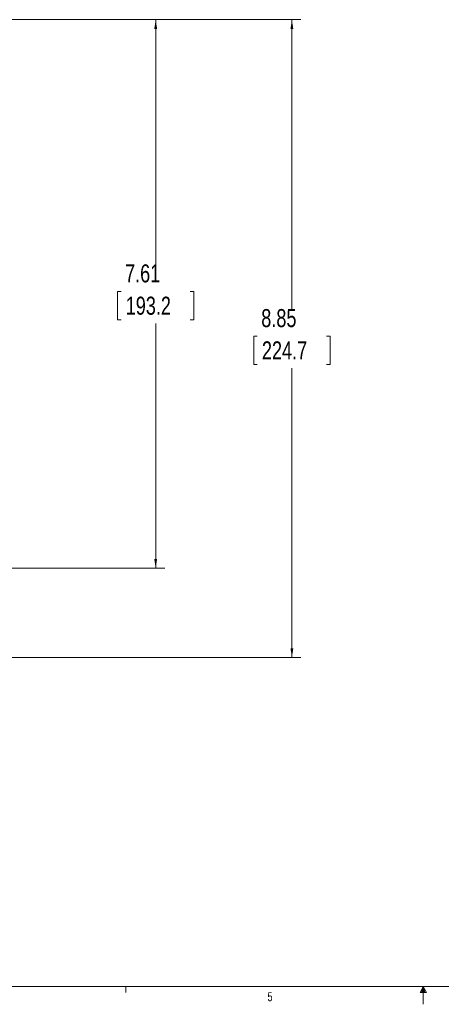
# Model space of a CAD drawing. Header units: inches. Extents: x 0.3 to 33.9, y 0.2 to 21.7.
# Tile 8 of 25: x 11.4 to 17.3, y 0.2 to 13.8. Entities that reach past the tile are written whole.
import ezdxf

# ---------------------------------------------------------------- set-up
doc = ezdxf.new("R2010")
doc.units = ezdxf.units.IN
doc.header["$MEASUREMENT"] = 0
doc.layers.add('SLD-0', color=7, linetype='Continuous', lineweight=15)
doc.styles.add('SLDTEXTSTYLE0', font='TXT', dxfattribs={"width": 0.75})
doc.dimstyles.new('SLDDIMSTYLE0', dxfattribs={"dimtxt": 0.25, "dimasz": 0.13, "dimexe": 0, "dimexo": 0.0625, "dimgap": 0.0625, "dimtad": 0, "dimtih": 1, "dimtoh": 1, "dimdec": 4, "dimrnd": 1e-09, "dimzin": 12, "dimdsep": 46, "dimtxsty": 'SLDTEXTSTYLE0', "dimsah": 1, "dimcen": 0.09, "dimadec": 0, "dimazin": 3, "dimtfac": 1, "dimtdec": 4, "dimtofl": 0, "dimtmove": 0, "dimatfit": 3, "dimfxl": 1, "dimfrac": 2, "dimtolj": 1, "dimtzin": 12, "dimarcsym": 0})

# ---------------------------------------------------------------- blocks, each defined once
blk = doc.blocks.new('*D11')
at = {"layer": 'SLD-0'}
for p, q in [((7.407, 13.819), (15.326, 13.819)), ((15.201, 13.819), (15.201, 9.806)), ((14.721, 9.431), (14.671, 9.431)), ((14.671, 9.431), (14.671, 9.035)), ((15.68, 9.431), (15.73, 9.431)), ((15.73, 9.431), (15.73, 9.035)), ((14.671, 9.035), (14.721, 9.035)), ((15.73, 9.035), (15.68, 9.035)), ((15.201, 4.971), (15.201, 8.984)), ((7.944, 4.971), (15.326, 4.971))]:
    blk.add_line(p, q, dxfattribs=at)
for points in [[(15.201, 13.819), (15.181, 13.689), (15.221, 13.689)], [(15.201, 4.971), (15.221, 5.101), (15.181, 5.101)]]:
    blk.add_solid(points, dxfattribs=at)
at = {"layer": 'SLD-0', "char_height": 0.25, "attachment_point": 1, "style": 'SLDTEXTSTYLE0'}
for s, insert in [('8.85', (14.776, 9.805, 0.004)), ('224.7', (14.785, 9.357, 0.004))]:
    blk.add_mtext(s, dxfattribs=dict(at, insert=insert))
blk = doc.blocks.new('*D12')
at = {"layer": 'SLD-0'}
for p, q in [((7.407, 13.819), (13.436, 13.819)), ((13.311, 13.819), (13.311, 10.426)), ((12.832, 10.051), (12.781, 10.051)), ((12.781, 10.051), (12.781, 9.655)), ((13.79, 10.051), (13.841, 10.051)), ((13.841, 10.051), (13.841, 9.655)), ((12.781, 9.655), (12.832, 9.655)), ((13.311, 6.211), (13.311, 9.604)), ((13.841, 9.655), (13.79, 9.655)), ((11.003, 6.211), (13.436, 6.211))]:
    blk.add_line(p, q, dxfattribs=at)
for points in [[(13.311, 13.819), (13.291, 13.689), (13.331, 13.689)], [(13.311, 6.211), (13.331, 6.341), (13.291, 6.341)]]:
    blk.add_solid(points, dxfattribs=at)
at = {"layer": 'SLD-0', "char_height": 0.25, "attachment_point": 1, "style": 'SLDTEXTSTYLE0'}
for s, insert in [('7.61', (12.886, 10.425, 0.004)), ('193.2', (12.895, 9.977, 0.004))]:
    blk.add_mtext(s, dxfattribs=dict(at, insert=insert))

msp = doc.modelspace()

# ---------------------------------------------------------------- linework, layer by layer
at = {"layer": 'SLD-0'}
for p, q in [((33.52288, 0.4106), (0.52288, 0.4106)), ((12.89788, 0.4106), (12.89788, 0.3258)), ((17.02288, 0.4106), (16.9809, 0.32498)), ((17.02288, 0.4106), (16.98907, 0.32498)), ((17.02288, 0.4106), (17.00855, 0.32498)), ((17.02288, 0.4106), (17.02288, 0.16291)), ((17.02288, 0.4106), (17.067, 0.32498)), ((17.02288, 0.4106), (17.04596, 0.32498)), ((17.02288, 0.4106), (17.03583, 0.32498)), ((16.9809, 0.32498), (17.067, 0.32498))]:
    msp.add_line(p, q, dxfattribs=at)

# ---------------------------------------------------------------- texts
at = {"color": 7, "linetype": 'Continuous', "lineweight": 0, "insert": (14.86249, 0.33124), "char_height": 0.125, "attachment_point": 1, "style": 'SLDTEXTSTYLE0'}
msp.add_mtext('5', dxfattribs=at)

# ---------------------------------------------------------------- dimensions: what is measured, and where the dimension line sits
at = {"layer": 'SLD-0'}
for base, p1, p2, picture, middle in [((15.2006, 13.81858), (7.89377, 4.97072), (7.35743, 13.81858), '*D11', (15.2006, 9.39465)), ((13.31083, 6.21072), (7.35743, 13.81858), (10.95298, 6.21072), '*D12', (13.31083, 10.01465))]:
    dim = msp.add_linear_dim(base=base, p1=p1, p2=p2, angle=90, dimstyle='SLDDIMSTYLE0', dxfattribs=at)
    dim.commit()
    dim.dimension.update_dxf_attribs({"geometry": picture, "text_midpoint": middle, "dimtype": 160})

doc.saveas('drawing.dxf')
